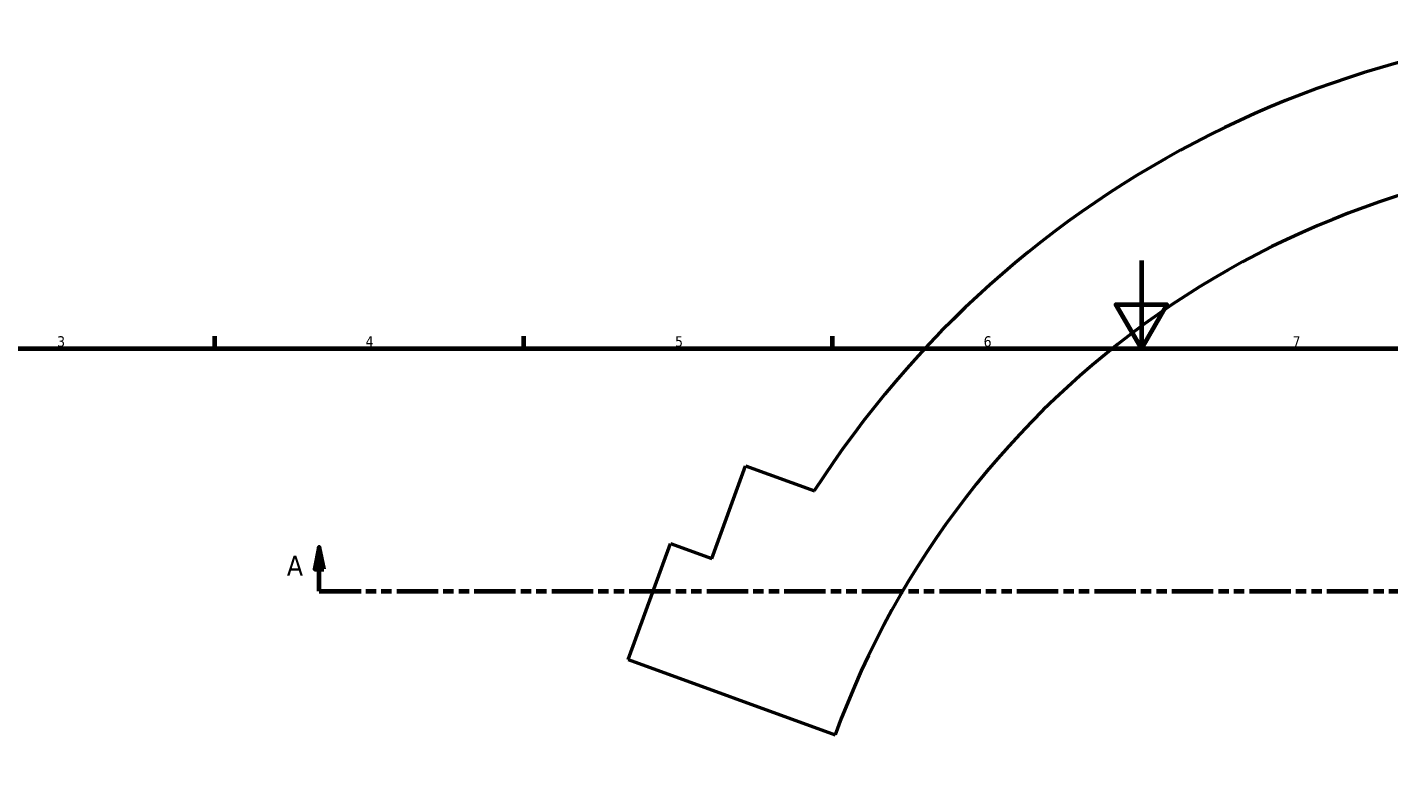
# Model space of a CAD drawing. Header units: millimetres. Extents: x -207 to 1456, y -196 to 1645.
# Tile 4 of 9: x 168 to 477, y 475 to 647. Entities that reach past the tile are written whole.
import ezdxf

# ---------------------------------------------------------------- set-up
doc = ezdxf.new("R2010")
doc.units = ezdxf.units.MM
doc.linetypes.add('DOUBLE_DASH_CHAIN', pattern=[1.2403, 0.6614, -0.0827, 0.1654, -0.0827, 0.1654, -0.0827])
for name, color, linetype, lineweight in [('Border (ANSI)', 7, 'Continuous', 70), ('Section Line (ANSI)', 7, 'DOUBLE_DASH_CHAIN', 70), ('Visible (ANSI)', 7, 'Continuous', 50)]:
    doc.layers.add(name, color=color, linetype=linetype, lineweight=lineweight)
doc.styles.add('Label Text (ANSI)', font='tahoma.ttf')
doc.styles.add('Note Text (ANSI)', font='tahoma.ttf')

# ---------------------------------------------------------------- blocks, each defined once
blk = doc.blocks.new('Borders Default Border')
at = {"layer": 'Border (ANSI)'}
for p, q in [((210.25, 574), (210.25, 576.8)), ((280.33, 574), (280.33, 576.8)), ((350.42, 574), (350.42, 576.8))]:
    blk.add_line(p, q, dxfattribs=at)
at = {"layer": 'Border (ANSI)', "flags": 128}
for points in [[(420.5, 594), (420.5, 574), (414.73, 584), (426.27, 584), (420.5, 574)], [(20, 20), (20, 574), (821, 574), (821, 20), (20, 20)]]:
    blk.add_lwpolyline(points, dxfattribs=at)
at = {"layer": 'Border (ANSI)', "color": 5, "true_color": 0x0000ff, "char_height": 2.4, "attachment_point": 7, "style": 'Note Text (ANSI)'}
for s, insert in [('3', (174.46, 574.35)), ('4', (244.45, 574.4)), ('5', (314.67, 574.35)), ('6', (384.69, 574.35)), ('7', (454.8, 574.4))]:
    blk.add_mtext(s, dxfattribs=dict(at, insert=insert))
blk = doc.blocks.new('2dTransSection0')
at = {"layer": 'Section Line (ANSI)', "linetype": 'Continuous'}
for p, q in [((233.94, 528.93), (232.94, 523.93)), ((233.94, 523.93), (233.94, 528.93)), ((234.94, 523.93), (233.94, 528.93)), ((232.94, 523.93), (234.94, 523.93)), ((233.94, 518.93), (233.94, 523.93)), ((233.94, 518.93), (243.43, 518.93))]:
    blk.add_line(p, q, dxfattribs=at)
at = {"layer": 'Section Line (ANSI)', "linetype": 'DOUBLE_DASH_CHAIN', "ltscale": 14.180482}
blk.add_line((233.94, 518.93), (841.42, 518.93), dxfattribs=at)
at = {"layer": 'Section Line (ANSI)', "linetype": 'Continuous', "flags": 128}
blk.add_lwpolyline([(234.94, 523.93), (233.94, 528.93), (232.94, 523.93), (234.94, 523.93)], dxfattribs=at)
at = {"layer": 'Section Line (ANSI)'}
blk.add_solid([(234.94, 523.93), (233.94, 528.93), (232.94, 523.93), (234.94, 523.93)], dxfattribs=at)
at = {"layer": 'Section Line (ANSI)', "insert": (226.58, 522.43), "char_height": 4.57, "attachment_point": 7, "style": 'Label Text (ANSI)'}
blk.add_mtext('A', dxfattribs=at)

msp = doc.modelspace()

# ---------------------------------------------------------------- linework, layer by layer
at = {"layer": 'Visible (ANSI)'}
for p, q in [((323, 526.32), (330.67, 547.37)), ((330.67, 547.37), (346.28, 541.69)), ((304.03, 503.43), (313.61, 529.74)), ((313.61, 529.74), (323, 526.32)), ((304.03, 503.43), (351.02, 486.33))]:
    msp.add_line(p, q, dxfattribs=at)
for radius, start, end in [(229, 24.9817, 147.2858), (200, 20, 160)]:
    msp.add_arc((538.95, 417.93), radius, start, end, dxfattribs=at)

# ---------------------------------------------------------------- block references
msp.add_blockref('Borders Default Border', (0, 0))
at = {"layer": 'Section Line (ANSI)'}
msp.add_blockref('2dTransSection0', (0, 0), dxfattribs=at)

doc.saveas('drawing.dxf')
